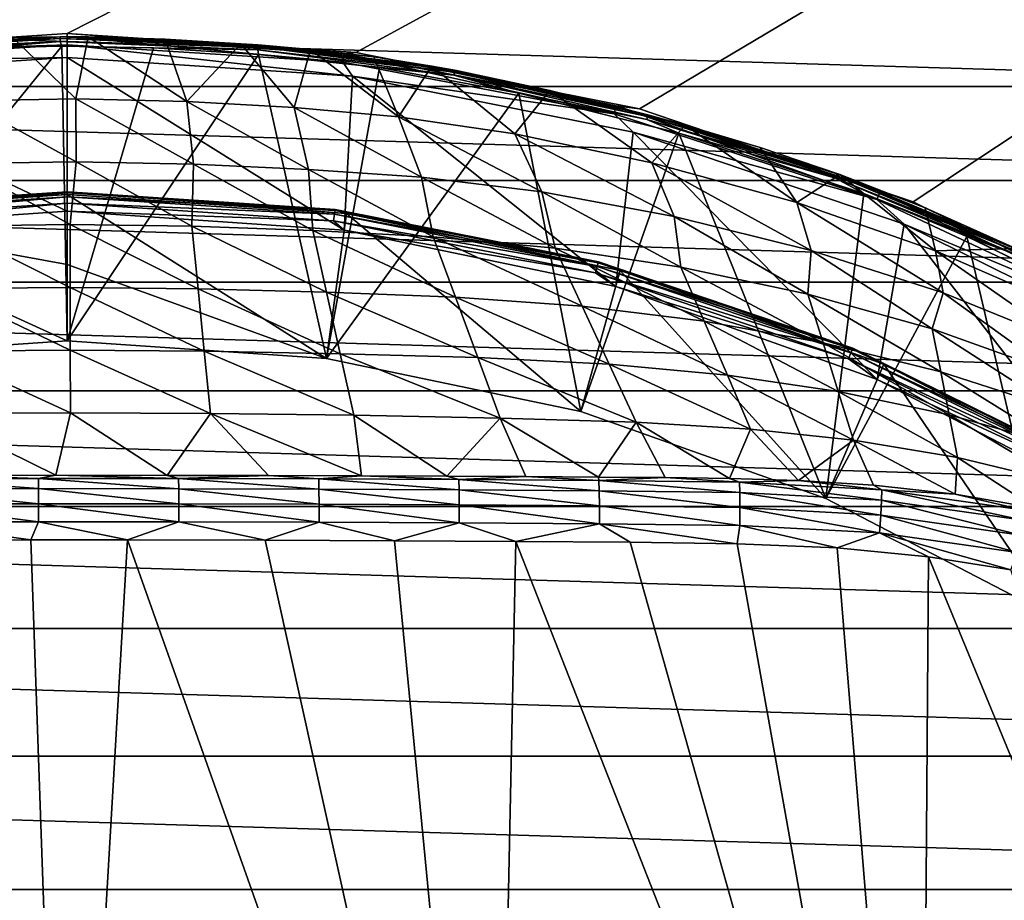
# Model space of a CAD drawing. Header units: metres. Extents: x -50 to 50, y -86 to 50.
# Tile 247 of 256: x 0 to 10, y 14 to 23. Entities that reach past the tile are written whole.
import ezdxf

# ---------------------------------------------------------------- set-up
doc = ezdxf.new("R2010")
doc.units = ezdxf.units.M
doc.layers.add('solid_MONTA1__SW0001', color=7, linetype='CONTINUOUS')

msp = doc.modelspace()

# ---------------------------------------------------------------- linework, layer by layer
at = {"layer": 'solid_MONTA1__SW0001'}
for points in [[(1.151296, 36.151688, 102.5), (50, 48.000282, 102.5), (19.135229, 20.282431, 102.5)], [(-8.801449, 21.249317, 108.5), (49.207382, 47.907547, 108.5), (-49.207382, 47.907551, 108.5)], [(-8.801449, 21.249317, 108.5), (-5.953105, 22.216209, 108.5), (49.207382, 47.907547, 108.5)], [(-5.953105, 22.216209, 108.5), (-3.001976, 22.803211, 108.5), (49.207382, 47.907547, 108.5)], [(-3.001976, 22.803211, 108.5), (0, 23, 108.5), (49.207382, 47.907547, 108.5)], [(3.001976, 22.803211, 108.5), (49.207382, 47.907547, 108.5), (0, 23, 108.5)], [(3.001976, 22.803211, 108.5), (5.953105, 22.216209, 108.5), (49.207382, 47.907547, 108.5)], [(5.953105, 22.216209, 108.5), (8.801449, 21.249317, 108.5), (49.207382, 47.907547, 108.5)], [(8.801449, 21.249317, 108.5), (11.500178, 19.918446, 108.5), (49.207382, 47.907547, 108.5)], [(1.410386, 35.814053, 102.5), (1.151296, 36.151688, 102.5), (19.135229, 20.282431, 102.5)], [(1.572924, 35.421738, 102.5), (1.410386, 35.814053, 102.5), (19.135229, 20.282431, 102.5)], [(16.651365, 22.366646, 102.5), (1.628471, 35, 102.5), (1.572924, 35.421738, 102.5)], [(1.572924, 35.421738, 102.5), (19.135229, 20.282431, 102.5), (16.651365, 22.366646, 102.5)], [(1.572924, 34.578262, 102.5), (1.628471, 35, 102.5), (16.651365, 22.366646, 102.5)], [(1.410386, 34.185947, 102.5), (1.572924, 34.578262, 102.5), (16.651365, 22.366646, 102.5)], [(1.151296, 33.848312, 102.5), (1.410386, 34.185947, 102.5), (16.651365, 22.366646, 102.5)], [(0.814517, 33.58987, 102.5), (1.151296, 33.848312, 102.5), (16.651365, 22.366646, 102.5)], [(0.421375, 33.426994, 102.5), (0.814517, 33.58987, 102.5), (16.651365, 22.366646, 102.5)], [(0.421375, 33.426994, 102.5), (16.651365, 22.366646, 102.5), (0, 33.37151, 102.5)], [(0, 33.37151, 102.5), (16.651365, 22.366646, 102.5), (13.942542, 24.148226, 102.5)], [(-15.506985, 22.449154, 102.300003), (-14.122633, 23.344902, 102.300003), (15.506783, 22.449293, 102.300003)], [(-14.122633, 23.344902, 102.300003), (14.122458, 23.345009, 102.300003), (15.506783, 22.449293, 102.300003)], [(-3.002102, 22.803232, 169.300003), (0, 22.969847, 169.471008), (0, 23, 169.300003)], [(-3.001976, 22.803211, 108.5), (-3.002102, 22.803232, 169.300003), (0, 23, 169.300003)], [(-3.002102, 22.803232, 169.300003), (-2.878885, 22.788723, 169.471008), (0, 22.969847, 169.471008)], [(-3.001976, 22.803211, 108.5), (0, 23, 169.300003), (0, 23, 108.5)], [(-2.878885, 22.788723, 169.471008), (0, 22.88291, 169.621521), (0, 22.969847, 169.471008)], [(-0.073812, 22.967297, 172.477081), (-2.133358, 22.869936, 172.477081), (-0.566919, 22.958464, 172.525787)], [(-2.131873, 22.851913, 172.439346), (-2.133358, 22.869936, 172.477081), (-0.073812, 22.967297, 172.477081)], [(-0.073743, 22.949213, 172.439346), (-2.131873, 22.851913, 172.439346), (-0.073812, 22.967297, 172.477081)], [(-2.129277, 22.820393, 172.411926), (-2.131873, 22.851913, 172.439346), (-0.073743, 22.949213, 172.439346)], [(-0.073621, 22.917585, 172.411926), (-2.129277, 22.820393, 172.411926), (-0.073743, 22.949213, 172.439346)], [(-0.566919, 22.958464, 172.525787), (-1.069499, 22.300791, 174.939468), (0.089255, 22.321932, 174.939468)], [(-0.073812, 22.967297, 172.477081), (-0.566919, 22.958464, 172.525787), (0.216688, 22.965233, 172.525894)], [(0.216688, 22.965233, 172.525894), (-0.566919, 22.958464, 172.525787), (0.089255, 22.321932, 174.939468)], [(-0.073812, 22.967297, 172.477081), (0.216688, 22.965233, 172.525894), (1.019772, 22.941711, 172.525757)], [(-0.073812, 22.967297, 172.477081), (1.019772, 22.941711, 172.525757), (1.807405, 22.894426, 172.52536)], [(1.986445, 22.881729, 172.477081), (-0.073812, 22.967297, 172.477081), (1.807405, 22.894426, 172.52536)], [(-0.073743, 22.949213, 172.439346), (-0.073812, 22.967297, 172.477081), (1.986445, 22.881729, 172.477081)], [(-0.073621, 22.917585, 172.411926), (-0.073743, 22.949213, 172.439346), (1.985033, 22.863701, 172.439346)], [(1.985033, 22.863701, 172.439346), (-0.073743, 22.949213, 172.439346), (1.986445, 22.881729, 172.477081)], [(0, 23, 169.300003), (0, 22.969847, 169.471008), (2.878885, 22.788723, 169.471008)], [(3.002102, 22.803232, 169.300003), (0, 23, 169.300003), (2.878885, 22.788723, 169.471008)], [(0, 23, 108.5), (0, 23, 169.300003), (3.002102, 22.803232, 169.300003)], [(3.001976, 22.803211, 108.5), (0, 23, 108.5), (3.002102, 22.803232, 169.300003)], [(0, 22.969847, 169.471008), (0, 22.88291, 169.621521), (2.867989, 22.702471, 169.621521)], [(2.878885, 22.788723, 169.471008), (0, 22.969847, 169.471008), (2.867989, 22.702471, 169.621521)], [(0.216688, 22.965233, 172.525894), (0.089255, 22.321932, 174.939468), (1.245118, 22.293713, 174.939468)], [(1.019772, 22.941711, 172.525757), (0.216688, 22.965233, 172.525894), (1.245118, 22.293713, 174.939468)], [(-2.878885, 22.788723, 169.471008), (-2.867989, 22.702471, 169.621521), (0, 22.88291, 169.621521)], [(-2.867989, 22.702471, 169.621521), (0, 22.75, 169.733017), (0, 22.88291, 169.621521)], [(-0.055053, 22.869448, 172.399994), (0, 19.805643, 172.399994), (-2.696772, 19.621147, 172.399994)], [(-0.874595, 22.851254, 172.399994), (-0.055053, 22.869448, 172.399994), (-2.696772, 19.621147, 172.399994)], [(-0.073621, 22.917585, 172.411926), (-1.584947, 22.81292, 172.399994), (-2.129277, 22.820393, 172.411926)], [(-0.073621, 22.917585, 172.411926), (-0.874595, 22.851254, 172.399994), (-1.584947, 22.81292, 172.399994)], [(-0.073621, 22.917585, 172.411926), (-0.055053, 22.869448, 172.399994), (-0.874595, 22.851254, 172.399994)], [(1.982564, 22.83217, 172.411926), (-0.073621, 22.917585, 172.411926), (1.985033, 22.863701, 172.439346)], [(1.982564, 22.83217, 172.411926), (-0.055053, 22.869448, 172.399994), (-0.073621, 22.917585, 172.411926)], [(-0.055053, 22.869448, 172.399994), (0.89619, 22.850302, 172.399994), (0, 19.805643, 172.399994)], [(1.982564, 22.83217, 172.411926), (0.89619, 22.850302, 172.399994), (-0.055053, 22.869448, 172.399994)], [(2.969471, 22.55537, 169.733017), (0, 22.88291, 169.621521), (0, 22.75, 169.733017)], [(2.969471, 22.55537, 169.733017), (2.867989, 22.702471, 169.621521), (0, 22.88291, 169.621521)], [(0.89619, 22.850302, 172.399994), (1.98972, 22.783384, 172.399994), (0, 19.805643, 172.399994)], [(1.982564, 22.83217, 172.411926), (1.98972, 22.783384, 172.399994), (0.89619, 22.850302, 172.399994)], [(1.807405, 22.894426, 172.52536), (1.019772, 22.941711, 172.525757), (1.245118, 22.293713, 174.939468)], [(1.807405, 22.894426, 172.52536), (1.245118, 22.293713, 174.939468), (2.359737, 22.230791, 174.939468)], [(2.531824, 22.833553, 172.524551), (1.807405, 22.894426, 172.52536), (2.359737, 22.230791, 174.939468)], [(1.986445, 22.881729, 172.477081), (1.807405, 22.894426, 172.52536), (2.531824, 22.833553, 172.524551)], [(1.982564, 22.83217, 172.411926), (1.985033, 22.863701, 172.439346), (4.029307, 22.600069, 172.439346)], [(1.985033, 22.863701, 172.439346), (1.986445, 22.881729, 172.477081), (4.03267, 22.617838, 172.477081)], [(4.029307, 22.600069, 172.439346), (1.985033, 22.863701, 172.439346), (4.03267, 22.617838, 172.477081)], [(1.986445, 22.881729, 172.477081), (2.531824, 22.833553, 172.524551), (3.18942, 22.75651, 172.523514)], [(1.986445, 22.881729, 172.477081), (3.18942, 22.75651, 172.523514), (3.792809, 22.661581, 172.522354)], [(4.03267, 22.617838, 172.477081), (1.986445, 22.881729, 172.477081), (3.792809, 22.661581, 172.522354)], [(-2.969471, 22.55537, 169.733017), (-2.969061, 22.555387, 169.800003), (0, 22.75, 169.800003)], [(-2.969471, 22.55537, 169.733017), (0, 22.75, 169.800003), (0, 22.75, 169.733017)], [(-2.969471, 22.55537, 169.733017), (0, 22.75, 169.733017), (-2.867989, 22.702471, 169.621521)], [(0, 21.154348, 169.800003), (0, 22.75, 169.800003), (-2.969061, 22.555387, 169.800003)], [(1.98972, 22.783384, 172.399994), (2.696772, 19.621147, 172.399994), (0, 19.805643, 172.399994)], [(2.88034, 20.957296, 169.800003), (2.969061, 22.555387, 169.800003), (0, 22.75, 169.800003)], [(0, 22.75, 169.733017), (0, 22.75, 169.800003), (2.969061, 22.555387, 169.800003)], [(2.88034, 20.957296, 169.800003), (0, 22.75, 169.800003), (0, 21.154348, 169.800003)], [(2.969471, 22.55537, 169.733017), (0, 22.75, 169.733017), (2.969061, 22.555387, 169.800003)], [(4.023425, 22.568993, 172.411926), (1.982564, 22.83217, 172.411926), (4.029307, 22.600069, 172.439346)], [(4.023425, 22.568993, 172.411926), (1.98972, 22.783384, 172.399994), (1.982564, 22.83217, 172.411926)], [(1.98972, 22.783384, 172.399994), (3.249495, 22.648779, 172.399994), (2.696772, 19.621147, 172.399994)], [(4.023425, 22.568993, 172.411926), (3.249495, 22.648779, 172.399994), (1.98972, 22.783384, 172.399994)], [(2.531824, 22.833553, 172.524551), (2.359737, 22.230791, 174.939468), (3.445032, 22.134857, 174.939468)], [(3.18942, 22.75651, 172.523514), (2.531824, 22.833553, 172.524551), (3.445032, 22.134857, 174.939468)], [(2.878885, 22.788723, 169.471008), (2.867989, 22.702471, 169.621521), (5.690748, 22.164001, 169.621521)], [(3.002102, 22.803232, 169.300003), (2.878885, 22.788723, 169.471008), (5.712368, 22.248207, 169.471008)], [(5.712368, 22.248207, 169.471008), (2.878885, 22.788723, 169.471008), (5.690748, 22.164001, 169.621521)], [(3.001976, 22.803211, 108.5), (3.002102, 22.803232, 169.300003), (5.952838, 22.216293, 169.300003)], [(3.001976, 22.803211, 108.5), (5.952838, 22.216293, 169.300003), (5.953105, 22.216209, 108.5)], [(5.952838, 22.216293, 169.300003), (3.002102, 22.803232, 169.300003), (5.712368, 22.248207, 169.471008)], [(3.792809, 22.661581, 172.522354), (3.18942, 22.75651, 172.523514), (3.445032, 22.134857, 174.939468)], [(3.249495, 22.648779, 172.399994), (4.698976, 22.38155, 172.399994), (2.696772, 19.621147, 172.399994)], [(2.969471, 22.55537, 169.733017), (5.690748, 22.164001, 169.621521), (2.867989, 22.702471, 169.621521)], [(4.023425, 22.568993, 172.411926), (4.698976, 22.38155, 172.399994), (3.249495, 22.648779, 172.399994)], [(3.792809, 22.661581, 172.522354), (3.445032, 22.134857, 174.939468), (4.655711, 21.955914, 174.939468)], [(5.01996, 22.409533, 172.52034), (3.792809, 22.661581, 172.522354), (4.655711, 21.955914, 174.939468)], [(4.03267, 22.617838, 172.477081), (3.792809, 22.661581, 172.522354), (5.01996, 22.409533, 172.52034)], [(-2.88034, 20.957296, 169.800003), (0, 21.154348, 169.800003), (-2.969061, 22.555387, 169.800003)], [(2.88034, 20.957296, 169.800003), (5.707678, 20.36978, 169.800003), (2.969061, 22.555387, 169.800003)], [(5.707678, 20.36978, 169.800003), (5.888117, 21.974751, 169.800003), (2.969061, 22.555387, 169.800003)], [(2.969471, 22.55537, 169.733017), (2.969061, 22.555387, 169.800003), (5.888117, 21.974751, 169.800003)], [(2.969471, 22.55537, 169.733017), (5.888117, 21.974751, 169.800003), (5.888133, 21.974813, 169.733017)], [(2.969471, 22.55537, 169.733017), (5.888133, 21.974813, 169.733017), (5.690748, 22.164001, 169.621521)], [(4.023425, 22.568993, 172.411926), (4.029307, 22.600069, 172.439346), (6.036846, 22.136717, 172.439346)], [(6.028649, 22.106169, 172.411926), (4.023425, 22.568993, 172.411926), (6.036846, 22.136717, 172.439346)], [(6.028649, 22.106169, 172.411926), (4.698976, 22.38155, 172.399994), (4.023425, 22.568993, 172.411926)], [(4.029307, 22.600069, 172.439346), (4.03267, 22.617838, 172.477081), (6.041532, 22.154182, 172.477081)], [(6.036846, 22.136717, 172.439346), (4.029307, 22.600069, 172.439346), (6.041532, 22.154182, 172.477081)], [(6.041532, 22.154182, 172.477081), (4.03267, 22.617838, 172.477081), (5.01996, 22.409533, 172.52034)], [(-16.834574, 21.471603, 102.300003), (-15.506985, 22.449154, 102.300003), (16.834351, 21.471779, 102.300003)], [(-15.506985, 22.449154, 102.300003), (15.506783, 22.449293, 102.300003), (16.834351, 21.471779, 102.300003)], [(4.698976, 22.38155, 172.399994), (5.343726, 19.071123, 172.399994), (2.696772, 19.621147, 172.399994)], [(5.01996, 22.409533, 172.52034), (4.655711, 21.955914, 174.939468), (6.082794, 21.655005, 174.939468)], [(4.698976, 22.38155, 172.399994), (6.362499, 21.96438, 172.399994), (5.343726, 19.071123, 172.399994)], [(6.028649, 22.106169, 172.411926), (6.362499, 21.96438, 172.399994), (4.698976, 22.38155, 172.399994)], [(6.42889, 22.048094, 172.518539), (5.01996, 22.409533, 172.52034), (6.082794, 21.655005, 174.939468)], [(6.041532, 22.154182, 172.477081), (5.01996, 22.409533, 172.52034), (6.42889, 22.048094, 172.518539)], [(-1.069499, 22.300791, 174.939468), (-1.128395, 21.648376, 177.39505), (0.093985, 21.666397, 177.39505)], [(0.089255, 22.321932, 174.939468), (-1.069499, 22.300791, 174.939468), (0.093985, 21.666397, 177.39505)], [(0.089255, 22.321932, 174.939468), (0.093985, 21.666397, 177.39505), (1.314602, 21.642326, 177.39505)], [(1.245118, 22.293713, 174.939468), (0.089255, 22.321932, 174.939468), (1.314602, 21.642326, 177.39505)], [(1.245118, 22.293713, 174.939468), (1.314602, 21.642326, 177.39505), (2.509883, 21.588249, 177.39505)], [(2.359737, 22.230791, 174.939468), (1.245118, 22.293713, 174.939468), (2.509883, 21.588249, 177.39505)], [(2.359737, 22.230791, 174.939468), (2.509883, 21.588249, 177.39505), (3.686533, 21.505556, 177.39505)], [(3.445032, 22.134857, 174.939468), (2.359737, 22.230791, 174.939468), (3.686533, 21.505556, 177.39505)], [(5.712368, 22.248207, 169.471008), (5.690748, 22.164001, 169.621521), (8.423761, 21.275991, 169.621521)], [(8.455765, 21.356823, 169.471008), (5.712368, 22.248207, 169.471008), (8.423761, 21.275991, 169.621521)], [(5.952838, 22.216293, 169.300003), (5.712368, 22.248207, 169.471008), (8.455765, 21.356823, 169.471008)], [(3.445032, 22.134857, 174.939468), (3.686533, 21.505556, 177.39505), (4.93728, 21.353039, 177.39505)], [(4.655711, 21.955914, 174.939468), (3.445032, 22.134857, 174.939468), (4.93728, 21.353039, 177.39505)], [(5.888133, 21.974813, 169.733017), (8.423761, 21.275991, 169.621521), (5.690748, 22.164001, 169.621521)], [(8.801719, 21.249229, 169.300003), (5.952838, 22.216293, 169.300003), (8.455765, 21.356823, 169.471008)], [(5.953105, 22.216209, 108.5), (5.952838, 22.216293, 169.300003), (8.801719, 21.249229, 169.300003)], [(5.953105, 22.216209, 108.5), (8.801719, 21.249229, 169.300003), (8.801449, 21.249317, 108.5)], [(6.028649, 22.106169, 172.411926), (6.036846, 22.136717, 172.439346), (8.004556, 21.524954, 172.439346)], [(6.036846, 22.136717, 172.439346), (6.041532, 22.154182, 172.477081), (8.010707, 21.54196, 172.477081)], [(8.004556, 21.524954, 172.439346), (6.036846, 22.136717, 172.439346), (8.010707, 21.54196, 172.477081)], [(6.041532, 22.154182, 172.477081), (6.42889, 22.048094, 172.518539), (7.208496, 21.814642, 172.517548)], [(8.010707, 21.54196, 172.477081), (6.041532, 22.154182, 172.477081), (7.208496, 21.814642, 172.517548)], [(7.993797, 21.495213, 172.411926), (6.028649, 22.106169, 172.411926), (8.004556, 21.524954, 172.439346)], [(7.993797, 21.495213, 172.411926), (6.362499, 21.96438, 172.399994), (6.028649, 22.106169, 172.411926)], [(6.42889, 22.048094, 172.518539), (6.082794, 21.655005, 174.939468), (7.590847, 21.244532, 174.939468)], [(7.208496, 21.814642, 172.517548), (6.42889, 22.048094, 172.518539), (7.590847, 21.244532, 174.939468)], [(4.655711, 21.955914, 174.939468), (4.93728, 21.353039, 177.39505), (6.315858, 21.097338, 177.39505)], [(6.082794, 21.655005, 174.939468), (4.655711, 21.955914, 174.939468), (6.315858, 21.097338, 177.39505)], [(6.362499, 21.96438, 172.399994), (7.890362, 18.166029, 172.399994), (5.343726, 19.071123, 172.399994)], [(5.707678, 20.36978, 169.800003), (8.427622, 19.403118, 169.800003), (5.888117, 21.974751, 169.800003)], [(5.888133, 21.974813, 169.733017), (5.888117, 21.974751, 169.800003), (8.706412, 21.01807, 169.800003)], [(8.427622, 19.403118, 169.800003), (8.706412, 21.01807, 169.800003), (5.888117, 21.974751, 169.800003)], [(5.888133, 21.974813, 169.733017), (8.706412, 21.01807, 169.800003), (8.706048, 21.018259, 169.733017)], [(5.888133, 21.974813, 169.733017), (8.706048, 21.018259, 169.733017), (8.423761, 21.275991, 169.621521)], [(6.362499, 21.96438, 172.399994), (8.286725, 21.335541, 172.399994), (7.890362, 18.166029, 172.399994)], [(7.993797, 21.495213, 172.411926), (8.286725, 21.335541, 172.399994), (6.362499, 21.96438, 172.399994)], [(8.038082, 21.533157, 172.516403), (7.208496, 21.814642, 172.517548), (7.590847, 21.244532, 174.939468)], [(8.010707, 21.54196, 172.477081), (7.208496, 21.814642, 172.517548), (8.038082, 21.533157, 172.516403)], [(-1.128395, 21.648376, 177.39505), (-1.238939, 20.997639, 179.839539), (0.029264, 21.013922, 179.839539)], [(0.093985, 21.666397, 177.39505), (-1.128395, 21.648376, 177.39505), (0.029264, 21.013922, 179.839539)], [(0.093985, 21.666397, 177.39505), (0.029264, 21.013922, 179.839539), (1.297307, 20.996162, 179.839539)], [(1.314602, 21.642326, 177.39505), (0.093985, 21.666397, 177.39505), (1.297307, 20.996162, 179.839539)], [(1.314602, 21.642326, 177.39505), (1.297307, 20.996162, 179.839539), (2.556675, 20.952911, 179.839539)], [(2.509883, 21.588249, 177.39505), (1.314602, 21.642326, 177.39505), (2.556675, 20.952911, 179.839539)], [(6.082794, 21.655005, 174.939468), (6.315858, 21.097338, 177.39505), (7.737999, 20.744255, 177.39505)], [(7.590847, 21.244532, 174.939468), (6.082794, 21.655005, 174.939468), (7.737999, 20.744255, 177.39505)], [(2.509883, 21.588249, 177.39505), (2.556675, 20.952911, 179.839539), (3.806842, 20.887482, 179.839539)], [(3.686533, 21.505556, 177.39505), (2.509883, 21.588249, 177.39505), (3.806842, 20.887482, 179.839539)], [(8.038082, 21.533157, 172.516403), (7.590847, 21.244532, 174.939468), (9.032763, 20.741879, 174.939468)], [(7.993797, 21.495213, 172.411926), (8.004556, 21.524954, 172.439346), (9.904352, 20.725506, 172.439346)], [(8.004556, 21.524954, 172.439346), (8.010707, 21.54196, 172.477081), (9.912197, 20.741798, 172.477081)], [(9.904352, 20.725506, 172.439346), (8.004556, 21.524954, 172.439346), (9.912197, 20.741798, 172.477081)], [(8.010707, 21.54196, 172.477081), (8.038082, 21.533157, 172.516403), (8.925754, 21.18681, 172.515091)], [(8.010707, 21.54196, 172.477081), (8.925754, 21.18681, 172.515091), (9.869634, 20.763868, 172.513657)], [(9.912197, 20.741798, 172.477081), (8.010707, 21.54196, 172.477081), (9.869634, 20.763868, 172.513657)], [(8.925754, 21.18681, 172.515091), (8.038082, 21.533157, 172.516403), (9.032763, 20.741879, 174.939468)], [(-18.101463, 20.414944, 102.300003), (-16.834574, 21.471603, 102.300003), (18.101221, 20.415159, 102.300003)], [(-16.834574, 21.471603, 102.300003), (16.834351, 21.471779, 102.300003), (18.101221, 20.415159, 102.300003)], [(3.686533, 21.505556, 177.39505), (3.806842, 20.887482, 179.839539), (5.076141, 20.770376, 179.839539)], [(4.93728, 21.353039, 177.39505), (3.686533, 21.505556, 177.39505), (5.076141, 20.770376, 179.839539)], [(9.890633, 20.697008, 172.411926), (7.993797, 21.495213, 172.411926), (9.904352, 20.725506, 172.439346)], [(9.890633, 20.697008, 172.411926), (8.286725, 21.335541, 172.399994), (7.993797, 21.495213, 172.411926)], [(-2.904031, 21.128395, 170.100891), (0, 20.598442, 171.271683), (0, 21.327036, 170.100891)], [(-2.787147, 21.170485, 170.021729), (-2.904031, 21.128395, 170.100891), (0, 21.327036, 170.100891)], [(-2.787147, 21.170485, 170.021729), (0, 21.327036, 170.100891), (0, 21.353165, 170.021729)], [(-2.787147, 21.170485, 170.021729), (0, 21.353165, 170.021729), (-2.786045, 21.162115, 169.938705)], [(-2.786045, 21.162115, 169.938705), (0, 21.353165, 170.021729), (0, 21.344723, 169.938705)], [(-2.786045, 21.162115, 169.938705), (0, 21.344723, 169.938705), (-2.780618, 21.120888, 169.866348)], [(-2.780618, 21.120888, 169.866348), (0, 21.344723, 169.938705), (0, 21.303139, 169.866348)], [(0, 21.353165, 170.021729), (0, 21.327036, 170.100891), (2.904031, 21.128395, 170.100891)], [(0, 21.353165, 170.021729), (2.904031, 21.128395, 170.100891), (2.787147, 21.170485, 170.021729)], [(0, 21.353165, 170.021729), (2.787147, 21.170485, 170.021729), (0, 21.344723, 169.938705)], [(0, 21.344723, 169.938705), (2.786045, 21.162115, 169.938705), (0, 21.303139, 169.866348)], [(2.787147, 21.170485, 170.021729), (2.786045, 21.162115, 169.938705), (0, 21.344723, 169.938705)], [(2.696772, 19.621147, 172.399994), (0, 21.327036, 170.100891), (0, 20.598442, 171.271683)], [(2.696772, 19.621147, 172.399994), (2.904031, 21.128395, 170.100891), (0, 21.327036, 170.100891)], [(4.93728, 21.353039, 177.39505), (5.076141, 20.770376, 179.839539), (6.385227, 20.572378, 179.839539)], [(6.315858, 21.097338, 177.39505), (4.93728, 21.353039, 177.39505), (6.385227, 20.572378, 179.839539)], [(8.286725, 21.335541, 172.399994), (9.358063, 20.890541, 172.399994), (7.890362, 18.166029, 172.399994)], [(9.890633, 20.697008, 172.411926), (9.358063, 20.890541, 172.399994), (8.286725, 21.335541, 172.399994)], [(8.455765, 21.356823, 169.471008), (8.423761, 21.275991, 169.621521), (11.023926, 20.052446, 169.621521)], [(11.065808, 20.12863, 169.471008), (8.455765, 21.356823, 169.471008), (11.023926, 20.052446, 169.621521)], [(8.801719, 21.249229, 169.300003), (8.455765, 21.356823, 169.471008), (11.065808, 20.12863, 169.471008)], [(0, 21.235653, 169.817276), (0, 21.154348, 169.800003), (-2.88034, 20.957296, 169.800003)], [(-2.771809, 21.053978, 169.817276), (0, 21.235653, 169.817276), (-2.88034, 20.957296, 169.800003)], [(-2.780618, 21.120888, 169.866348), (0, 21.303139, 169.866348), (-2.771809, 21.053978, 169.817276)], [(-2.771809, 21.053978, 169.817276), (0, 21.303139, 169.866348), (0, 21.235653, 169.817276)], [(0, 21.303139, 169.866348), (2.780618, 21.120888, 169.866348), (0, 21.235653, 169.817276)], [(2.786045, 21.162115, 169.938705), (2.780618, 21.120888, 169.866348), (0, 21.303139, 169.866348)], [(0, 21.235653, 169.817276), (2.771809, 21.053978, 169.817276), (0, 21.154348, 169.800003)], [(2.780618, 21.120888, 169.866348), (2.771809, 21.053978, 169.817276), (0, 21.235653, 169.817276)], [(7.590847, 21.244532, 174.939468), (7.737999, 20.744255, 177.39505), (9.112076, 20.303406, 177.39505)], [(9.032763, 20.741879, 174.939468), (7.590847, 21.244532, 174.939468), (9.112076, 20.303406, 177.39505)], [(8.706048, 21.018259, 169.733017), (11.023926, 20.052446, 169.621521), (8.423761, 21.275991, 169.621521)], [(8.801449, 21.249317, 108.5), (8.801719, 21.249229, 169.300003), (11.5, 19.918585, 169.300003)], [(8.801449, 21.249317, 108.5), (11.5, 19.918585, 169.300003), (11.500178, 19.918446, 108.5)], [(11.5, 19.918585, 169.300003), (8.801719, 21.249229, 169.300003), (11.065808, 20.12863, 169.471008)], [(-2.904031, 21.128395, 170.100891), (0, 19.805643, 172.399994), (0, 20.598442, 171.271683)], [(-2.696772, 19.621147, 172.399994), (0, 19.805643, 172.399994), (-2.904031, 21.128395, 170.100891)], [(2.771809, 21.053978, 169.817276), (2.88034, 20.957296, 169.800003), (0, 21.154348, 169.800003)], [(2.696772, 19.621147, 172.399994), (5.343726, 19.071123, 172.399994), (2.904031, 21.128395, 170.100891)], [(2.780618, 21.120888, 169.866348), (5.513658, 20.577253, 169.866348), (2.771809, 21.053978, 169.817276)], [(2.786045, 21.162115, 169.938705), (5.524421, 20.617418, 169.938705), (2.780618, 21.120888, 169.866348)], [(5.524421, 20.617418, 169.938705), (5.513658, 20.577253, 169.866348), (2.780618, 21.120888, 169.866348)], [(2.787147, 21.170485, 170.021729), (5.526606, 20.625572, 170.021729), (2.786045, 21.162115, 169.938705)], [(5.526606, 20.625572, 170.021729), (5.524421, 20.617418, 169.938705), (2.786045, 21.162115, 169.938705)], [(2.787147, 21.170485, 170.021729), (2.904031, 21.128395, 170.100891), (5.526606, 20.625572, 170.021729)], [(5.343726, 19.071123, 172.399994), (5.753965, 20.536171, 170.100891), (2.904031, 21.128395, 170.100891)], [(5.526606, 20.625572, 170.021729), (2.904031, 21.128395, 170.100891), (5.753965, 20.536171, 170.100891)], [(9.869634, 20.763868, 172.513657), (8.925754, 21.18681, 172.515091), (9.032763, 20.741879, 174.939468)], [(0.029264, 21.013922, 179.839539), (-1.238939, 20.997639, 179.839539), (0.030662, 20.36132, 182.284042)], [(0.029264, 21.013922, 179.839539), (0.030662, 20.36132, 182.284042), (1.361801, 20.347248, 182.284042)], [(1.297307, 20.996162, 179.839539), (0.029264, 21.013922, 179.839539), (1.361801, 20.347248, 182.284042)], [(2.771809, 21.053978, 169.817276), (5.496192, 20.512066, 169.817276), (2.88034, 20.957296, 169.800003)], [(5.513658, 20.577253, 169.866348), (5.496192, 20.512066, 169.817276), (2.771809, 21.053978, 169.817276)], [(6.315858, 21.097338, 177.39505), (6.385227, 20.572378, 179.839539), (7.705328, 20.291, 179.839539)], [(7.737999, 20.744255, 177.39505), (6.315858, 21.097338, 177.39505), (7.705328, 20.291, 179.839539)], [(8.427622, 19.403118, 169.800003), (10.991528, 18.074591, 169.800003), (8.706412, 21.01807, 169.800003)], [(8.706048, 21.018259, 169.733017), (8.706412, 21.01807, 169.800003), (11.374999, 19.702078, 169.800003)], [(8.706048, 21.018259, 169.733017), (11.374999, 19.702078, 169.800003), (11.375, 19.702078, 169.733017)], [(8.706048, 21.018259, 169.733017), (11.375, 19.702078, 169.733017), (11.023926, 20.052446, 169.621521)], [(10.991528, 18.074591, 169.800003), (11.374999, 19.702078, 169.800003), (8.706412, 21.01807, 169.800003)], [(-1.238939, 20.997639, 179.839539), (-1.300318, 20.348423, 182.284042), (0.030662, 20.36132, 182.284042)], [(1.297307, 20.996162, 179.839539), (1.361801, 20.347248, 182.284042), (2.69873, 20.312458, 182.284042)], [(2.556675, 20.952911, 179.839539), (1.297307, 20.996162, 179.839539), (2.69873, 20.312458, 182.284042)], [(2.556675, 20.952911, 179.839539), (2.69873, 20.312458, 182.284042), (4.039741, 20.259373, 182.284042)], [(3.806842, 20.887482, 179.839539), (2.556675, 20.952911, 179.839539), (4.039741, 20.259373, 182.284042)], [(5.496192, 20.512066, 169.817276), (5.707678, 20.36978, 169.800003), (2.88034, 20.957296, 169.800003)], [(3.806842, 20.887482, 179.839539), (4.039741, 20.259373, 182.284042), (5.356713, 20.166443, 182.284042)], [(5.076141, 20.770376, 179.839539), (3.806842, 20.887482, 179.839539), (5.356713, 20.166443, 182.284042)], [(9.358063, 20.890541, 172.399994), (10.290907, 16.922169, 172.399994), (7.890362, 18.166029, 172.399994)], [(9.358063, 20.890541, 172.399994), (10.505131, 20.335211, 172.399994), (10.290907, 16.922169, 172.399994)], [(9.890633, 20.697008, 172.411926), (10.505131, 20.335211, 172.399994), (9.358063, 20.890541, 172.399994)], [(5.076141, 20.770376, 179.839539), (5.356713, 20.166443, 182.284042), (6.626387, 20.010946, 182.284042)], [(6.385227, 20.572378, 179.839539), (5.076141, 20.770376, 179.839539), (6.626387, 20.010946, 182.284042)], [(7.737999, 20.744255, 177.39505), (7.705328, 20.291, 179.839539), (8.999671, 19.928658, 179.839539)], [(9.112076, 20.303406, 177.39505), (7.737999, 20.744255, 177.39505), (8.999671, 19.928658, 179.839539)], [(9.869634, 20.763868, 172.513657), (9.032763, 20.741879, 174.939468), (10.396892, 20.146954, 174.939468)], [(9.032763, 20.741879, 174.939468), (9.112076, 20.303406, 177.39505), (10.427661, 19.771172, 177.39505)], [(10.396892, 20.146954, 174.939468), (9.032763, 20.741879, 174.939468), (10.427661, 19.771172, 177.39505)], [(2.696772, 19.621147, 172.399994), (0, 20.598442, 171.271683), (0, 19.805643, 172.399994)], [(5.524421, 20.617418, 169.938705), (8.168272, 19.719954, 169.938705), (5.513658, 20.577253, 169.866348)], [(5.526606, 20.625572, 170.021729), (8.171502, 19.727751, 170.021729), (5.524421, 20.617418, 169.938705)], [(8.171502, 19.727751, 170.021729), (8.168272, 19.719954, 169.938705), (5.524421, 20.617418, 169.938705)], [(5.526606, 20.625572, 170.021729), (5.753965, 20.536171, 170.100891), (8.171502, 19.727751, 170.021729)], [(5.343726, 19.071123, 172.399994), (7.890362, 18.166029, 172.399994), (5.753965, 20.536171, 170.100891)], [(5.513658, 20.577253, 169.866348), (8.152358, 19.681534, 169.866348), (5.496192, 20.512066, 169.817276)], [(5.496192, 20.512066, 169.817276), (8.126533, 19.619184, 169.817276), (5.707678, 20.36978, 169.800003)], [(8.152358, 19.681534, 169.866348), (8.126533, 19.619184, 169.817276), (5.496192, 20.512066, 169.817276)], [(8.168272, 19.719954, 169.938705), (8.152358, 19.681534, 169.866348), (5.513658, 20.577253, 169.866348)], [(7.890362, 18.166029, 172.399994), (8.496715, 19.561399, 170.100891), (5.753965, 20.536171, 170.100891)], [(8.171502, 19.727751, 170.021729), (5.753965, 20.536171, 170.100891), (8.496715, 19.561399, 170.100891)], [(6.385227, 20.572378, 179.839539), (6.626387, 20.010946, 182.284042), (7.863186, 19.78487, 182.284042)], [(7.705328, 20.291, 179.839539), (6.385227, 20.572378, 179.839539), (7.863186, 19.78487, 182.284042)], [(-19.301382, 19.284395, 102.300003), (-18.101463, 20.414944, 102.300003), (19.301128, 19.284651, 102.300003)], [(-18.101463, 20.414944, 102.300003), (18.101221, 20.415159, 102.300003), (19.301128, 19.284651, 102.300003)], [(-1.300318, 20.348423, 182.284042), (-1.361698, 19.699209, 184.728546), (0.032058, 19.708717, 184.728546)], [(0.030662, 20.36132, 182.284042), (-1.300318, 20.348423, 182.284042), (0.032058, 19.708717, 184.728546)], [(0.030662, 20.36132, 182.284042), (0.032058, 19.708717, 184.728546), (1.426292, 19.698334, 184.728546)], [(1.361801, 20.347248, 182.284042), (0.030662, 20.36132, 182.284042), (1.426292, 19.698334, 184.728546)], [(1.361801, 20.347248, 182.284042), (1.426292, 19.698334, 184.728546), (2.84078, 19.672005, 184.728546)], [(2.69873, 20.312458, 182.284042), (1.361801, 20.347248, 182.284042), (2.84078, 19.672005, 184.728546)], [(2.69873, 20.312458, 182.284042), (2.84078, 19.672005, 184.728546), (4.272635, 19.631264, 184.728546)], [(4.039741, 20.259373, 182.284042), (2.69873, 20.312458, 182.284042), (4.272635, 19.631264, 184.728546)], [(8.126533, 19.619184, 169.817276), (8.427622, 19.403118, 169.800003), (5.707678, 20.36978, 169.800003)], [(7.705328, 20.291, 179.839539), (7.863186, 19.78487, 182.284042), (9.087011, 19.482925, 182.284042)], [(8.999671, 19.928658, 179.839539), (7.705328, 20.291, 179.839539), (9.087011, 19.482925, 182.284042)], [(9.112076, 20.303406, 177.39505), (8.999671, 19.928658, 179.839539), (10.255825, 19.479696, 179.839539)], [(10.427661, 19.771172, 177.39505), (9.112076, 20.303406, 177.39505), (10.255825, 19.479696, 179.839539)], [(4.039741, 20.259373, 182.284042), (4.272635, 19.631264, 184.728546), (5.637279, 19.562511, 184.728546)], [(5.356713, 20.166443, 182.284042), (4.039741, 20.259373, 182.284042), (5.637279, 19.562511, 184.728546)], [(5.356713, 20.166443, 182.284042), (5.637279, 19.562511, 184.728546), (6.867541, 19.449514, 184.728546)], [(6.626387, 20.010946, 182.284042), (5.356713, 20.166443, 182.284042), (6.867541, 19.449514, 184.728546)], [(6.626387, 20.010946, 182.284042), (6.867541, 19.449514, 184.728546), (8.021036, 19.278742, 184.728546)], [(7.863186, 19.78487, 182.284042), (6.626387, 20.010946, 182.284042), (8.021036, 19.278742, 184.728546)], [(8.999671, 19.928658, 179.839539), (9.087011, 19.482925, 182.284042), (10.293726, 19.095528, 182.284042)], [(10.255825, 19.479696, 179.839539), (8.999671, 19.928658, 179.839539), (10.293726, 19.095528, 182.284042)], [(7.863186, 19.78487, 182.284042), (8.021036, 19.278742, 184.728546), (9.174345, 19.037195, 184.728546)], [(9.087011, 19.482925, 182.284042), (7.863186, 19.78487, 182.284042), (9.174345, 19.037195, 184.728546)], [(-1.361698, 19.699209, 184.728546), (-1.423071, 19.049994, 187.17305), (0.033464, 19.056116, 187.17305)], [(0.032058, 19.708717, 184.728546), (-1.361698, 19.699209, 184.728546), (0.033464, 19.056116, 187.17305)], [(0.032058, 19.708717, 184.728546), (0.033464, 19.056116, 187.17305), (1.490796, 19.049419, 187.17305)], [(1.426292, 19.698334, 184.728546), (0.032058, 19.708717, 184.728546), (1.490796, 19.049419, 187.17305)], [(1.426292, 19.698334, 184.728546), (1.490796, 19.049419, 187.17305), (2.982847, 19.031553, 187.17305)], [(2.84078, 19.672005, 184.728546), (1.426292, 19.698334, 184.728546), (2.982847, 19.031553, 187.17305)], [(2.84078, 19.672005, 184.728546), (2.982847, 19.031553, 187.17305), (4.505547, 19.003155, 187.17305)], [(4.272635, 19.631264, 184.728546), (2.84078, 19.672005, 184.728546), (4.505547, 19.003155, 187.17305)], [(8.152358, 19.681534, 169.866348), (10.651569, 18.44906, 169.866348), (8.126533, 19.619184, 169.817276)], [(8.168272, 19.719954, 169.938705), (10.672361, 18.485073, 169.938705), (8.152358, 19.681534, 169.866348)], [(10.672361, 18.485073, 169.938705), (10.651569, 18.44906, 169.866348), (8.152358, 19.681534, 169.866348)], [(8.171502, 19.727751, 170.021729), (10.676582, 18.492382, 170.021729), (8.168272, 19.719954, 169.938705)], [(10.676582, 18.492382, 170.021729), (10.672361, 18.485073, 169.938705), (8.168272, 19.719954, 169.938705)], [(8.171502, 19.727751, 170.021729), (8.496715, 19.561399, 170.100891), (10.676582, 18.492382, 170.021729)], [(4.272635, 19.631264, 184.728546), (4.505547, 19.003155, 187.17305), (5.917863, 18.95858, 187.17305)], [(5.637279, 19.562511, 184.728546), (4.272635, 19.631264, 184.728546), (5.917863, 18.95858, 187.17305)], [(8.126533, 19.619184, 169.817276), (10.617826, 18.390615, 169.817276), (8.427622, 19.403118, 169.800003)], [(10.651569, 18.44906, 169.866348), (10.617826, 18.390615, 169.817276), (8.126533, 19.619184, 169.817276)], [(5.637279, 19.562511, 184.728546), (5.917863, 18.95858, 187.17305), (7.108713, 18.888083, 187.17305)], [(6.867541, 19.449514, 184.728546), (5.637279, 19.562511, 184.728546), (7.108713, 18.888083, 187.17305)], [(7.890362, 18.166029, 172.399994), (10.290907, 16.922169, 172.399994), (8.496715, 19.561399, 170.100891)], [(10.290907, 16.922169, 172.399994), (11.081185, 18.222233, 170.100891), (8.496715, 19.561399, 170.100891)], [(10.676582, 18.492382, 170.021729), (8.496715, 19.561399, 170.100891), (11.081185, 18.222233, 170.100891)], [(9.087011, 19.482925, 182.284042), (9.174345, 19.037195, 184.728546), (10.331618, 18.711361, 184.728546)], [(10.293726, 19.095528, 182.284042), (9.087011, 19.482925, 182.284042), (10.331618, 18.711361, 184.728546)], [(6.867541, 19.449514, 184.728546), (7.108713, 18.888083, 187.17305), (8.178905, 18.772612, 187.17305)], [(8.021036, 19.278742, 184.728546), (6.867541, 19.449514, 184.728546), (8.178905, 18.772612, 187.17305)], [(10.617826, 18.390615, 169.817276), (10.991528, 18.074591, 169.800003), (8.427622, 19.403118, 169.800003)], [(-20.430897, 18.083454, 102.300003), (-19.301382, 19.284395, 102.300003), (20.430635, 18.08375, 102.300003)], [(-19.301382, 19.284395, 102.300003), (19.301128, 19.284651, 102.300003), (20.430635, 18.08375, 102.300003)], [(8.021036, 19.278742, 184.728546), (8.178905, 18.772612, 187.17305), (9.2617, 18.591461, 187.17305)], [(9.174345, 19.037195, 184.728546), (8.021036, 19.278742, 184.728546), (9.2617, 18.591461, 187.17305)], [(-0.119841, 18.407438, 189.602783), (0.033464, 19.056116, 187.17305), (-1.423071, 19.049994, 187.17305)], [(-0.119841, 18.407438, 189.602783), (1.039735, 18.4069, 189.599838), (0.033464, 19.056116, 187.17305)], [(1.039735, 18.4069, 189.599838), (1.490796, 19.049419, 187.17305), (0.033464, 19.056116, 187.17305)], [(-1.293328, 18.40659, 189.598206), (-0.119841, 18.407438, 189.602783), (-1.423071, 19.049994, 187.17305)], [(1.039735, 18.4069, 189.599838), (2.095087, 18.405043, 189.590881), (1.490796, 19.049419, 187.17305)], [(3.061921, 18.402035, 189.577667), (2.982847, 19.031553, 187.17305), (1.490796, 19.049419, 187.17305)], [(2.095087, 18.405043, 189.590881), (3.061921, 18.402035, 189.577667), (1.490796, 19.049419, 187.17305)], [(3.949988, 18.39817, 189.561493), (4.505547, 19.003155, 187.17305), (2.982847, 19.031553, 187.17305)], [(3.061921, 18.402035, 189.577667), (3.949988, 18.39817, 189.561493), (2.982847, 19.031553, 187.17305)], [(3.949988, 18.39817, 189.561493), (4.772128, 18.393759, 189.54277), (4.505547, 19.003155, 187.17305)], [(5.525674, 18.388943, 189.521759), (5.917863, 18.95858, 187.17305), (4.505547, 19.003155, 187.17305)], [(4.772128, 18.393759, 189.54277), (5.525674, 18.388943, 189.521759), (4.505547, 19.003155, 187.17305)], [(5.525674, 18.388943, 189.521759), (6.221999, 18.383427, 189.498367), (5.917863, 18.95858, 187.17305)], [(6.891419, 18.375122, 189.471527), (7.108713, 18.888083, 187.17305), (5.917863, 18.95858, 187.17305)], [(6.221999, 18.383427, 189.498367), (6.891419, 18.375122, 189.471527), (5.917863, 18.95858, 187.17305)], [(9.174345, 19.037195, 184.728546), (9.2617, 18.591461, 187.17305), (10.369534, 18.32719, 187.17305)], [(10.331618, 18.711361, 184.728546), (9.174345, 19.037195, 184.728546), (10.369534, 18.32719, 187.17305)], [(6.891419, 18.375122, 189.471527), (7.6078, 18.355019, 189.437897), (7.108713, 18.888083, 187.17305)], [(7.6078, 18.355019, 189.437897), (8.178905, 18.772612, 187.17305), (7.108713, 18.888083, 187.17305)], [(7.6078, 18.355019, 189.437897), (8.388107, 18.305889, 189.397186), (8.178905, 18.772612, 187.17305)], [(9.237126, 18.210239, 189.350082), (9.2617, 18.591461, 187.17305), (8.178905, 18.772612, 187.17305)], [(8.388107, 18.305889, 189.397186), (9.237126, 18.210239, 189.350082), (8.178905, 18.772612, 187.17305)], [(9.237126, 18.210239, 189.350082), (10.074343, 18.067219, 189.301804), (9.2617, 18.591461, 187.17305)], [(10.074343, 18.067219, 189.301804), (10.369534, 18.32719, 187.17305), (9.2617, 18.591461, 187.17305)], [(-0.298087, 18.268684, 189.870392), (-1.755217, 18.373682, 189.688202), (-1.756401, 18.266769, 189.863403)], [(-1.755217, 18.373682, 189.688202), (-0.297881, 18.375599, 189.695206), (-1.293328, 18.40659, 189.598206)], [(-0.298087, 18.268684, 189.870392), (-0.297881, 18.375599, 189.695206), (-1.755217, 18.373682, 189.688202)], [(-0.297881, 18.375599, 189.695206), (-0.119841, 18.407438, 189.602783), (-1.293328, 18.40659, 189.598206)], [(1.1602, 18.267899, 189.867462), (-0.297881, 18.375599, 189.695206), (-0.298087, 18.268684, 189.870392)], [(-0.297881, 18.375599, 189.695206), (1.159412, 18.374813, 189.692276), (-0.119841, 18.407438, 189.602783)], [(1.1602, 18.267899, 189.867462), (1.159412, 18.374813, 189.692276), (-0.297881, 18.375599, 189.695206)], [(1.159412, 18.374813, 189.692276), (1.039735, 18.4069, 189.599838), (-0.119841, 18.407438, 189.602783)], [(1.159412, 18.374813, 189.692276), (2.095087, 18.405043, 189.590881), (1.039735, 18.4069, 189.599838)], [(1.159412, 18.374813, 189.692276), (2.616759, 18.37112, 189.679428), (2.095087, 18.405043, 189.590881)], [(2.618512, 18.264206, 189.854614), (2.616759, 18.37112, 189.679428), (1.159412, 18.374813, 189.692276)], [(2.618512, 18.264206, 189.854614), (1.159412, 18.374813, 189.692276), (1.1602, 18.267899, 189.867462)], [(2.616759, 18.37112, 189.679428), (3.061921, 18.402035, 189.577667), (2.095087, 18.405043, 189.590881)], [(2.616759, 18.37112, 189.679428), (4.073924, 18.36441, 189.656677), (3.061921, 18.402035, 189.577667)], [(4.076657, 18.257496, 189.831863), (4.073924, 18.36441, 189.656677), (2.616759, 18.37112, 189.679428)], [(4.076657, 18.257496, 189.831863), (2.616759, 18.37112, 189.679428), (2.618512, 18.264206, 189.854614)], [(4.073924, 18.36441, 189.656677), (3.949988, 18.39817, 189.561493), (3.061921, 18.402035, 189.577667)], [(4.073924, 18.36441, 189.656677), (4.772128, 18.393759, 189.54277), (3.949988, 18.39817, 189.561493)], [(4.073924, 18.36441, 189.656677), (5.531185, 18.354584, 189.624008), (4.772128, 18.393759, 189.54277)], [(5.53482, 18.247671, 189.799164), (5.531185, 18.354584, 189.624008), (4.073924, 18.36441, 189.656677)], [(5.53482, 18.247671, 189.799164), (4.073924, 18.36441, 189.656677), (4.076657, 18.257496, 189.831863)], [(5.531185, 18.354584, 189.624008), (5.525674, 18.388943, 189.521759), (4.772128, 18.393759, 189.54277)], [(5.531185, 18.354584, 189.624008), (6.221999, 18.383427, 189.498367), (5.525674, 18.388943, 189.521759)], [(5.531185, 18.354584, 189.624008), (6.992898, 18.336103, 189.581314), (6.221999, 18.383427, 189.498367)], [(6.996187, 18.229214, 189.756485), (6.992898, 18.336103, 189.581314), (5.531185, 18.354584, 189.624008)], [(6.996187, 18.229214, 189.756485), (5.531185, 18.354584, 189.624008), (5.53482, 18.247671, 189.799164)], [(6.992898, 18.336103, 189.581314), (6.891419, 18.375122, 189.471527), (6.221999, 18.383427, 189.498367)], [(6.992898, 18.336103, 189.581314), (7.6078, 18.355019, 189.437897), (6.891419, 18.375122, 189.471527)], [(6.992898, 18.336103, 189.581314), (8.475551, 18.256601, 189.528122), (7.6078, 18.355019, 189.437897)], [(8.472321, 18.15016, 189.703568), (8.475551, 18.256601, 189.528122), (6.992898, 18.336103, 189.581314)], [(8.472321, 18.15016, 189.703568), (6.992898, 18.336103, 189.581314), (6.996187, 18.229214, 189.756485)], [(8.475551, 18.256601, 189.528122), (8.388107, 18.305889, 189.397186), (7.6078, 18.355019, 189.437897)], [(-1.756401, 18.266769, 189.863403), (-1.757173, 18.109764, 190.002594), (-0.298224, 18.111679, 190.009583)], [(-0.298087, 18.268684, 189.870392), (-1.756401, 18.266769, 189.863403), (-0.298224, 18.111679, 190.009583)], [(-0.298087, 18.268684, 189.870392), (-0.298224, 18.111679, 190.009583), (1.160719, 18.110893, 190.006653)], [(1.1602, 18.267899, 189.867462), (-0.298087, 18.268684, 189.870392), (1.160719, 18.110893, 190.006653)], [(1.1602, 18.267899, 189.867462), (1.160719, 18.110893, 190.006653), (2.619646, 18.107203, 189.993805)], [(2.618512, 18.264206, 189.854614), (1.1602, 18.267899, 189.867462), (2.619646, 18.107203, 189.993805)], [(2.618512, 18.264206, 189.854614), (2.619646, 18.107203, 189.993805), (4.078426, 18.100494, 189.971024)], [(4.076657, 18.257496, 189.831863), (2.618512, 18.264206, 189.854614), (4.078426, 18.100494, 189.971024)], [(4.076657, 18.257496, 189.831863), (4.078426, 18.100494, 189.971024), (5.537112, 18.090672, 189.938339)], [(5.53482, 18.247671, 189.799164), (4.076657, 18.257496, 189.831863), (5.537112, 18.090672, 189.938339)], [(5.53482, 18.247671, 189.799164), (5.537112, 18.090672, 189.938339), (6.997179, 18.07225, 189.895706)], [(6.996187, 18.229214, 189.756485), (5.53482, 18.247671, 189.799164), (6.997179, 18.07225, 189.895706)], [(8.475551, 18.256601, 189.528122), (9.237126, 18.210239, 189.350082), (8.388107, 18.305889, 189.397186)], [(9.943484, 17.940619, 189.641449), (8.475551, 18.256601, 189.528122), (8.472321, 18.15016, 189.703568)], [(8.475551, 18.256601, 189.528122), (9.95617, 18.045517, 189.4655), (9.237126, 18.210239, 189.350082)], [(9.943484, 17.940619, 189.641449), (9.95617, 18.045517, 189.4655), (8.475551, 18.256601, 189.528122)], [(6.996187, 18.229214, 189.756485), (6.997179, 18.07225, 189.895706), (8.462996, 17.993855, 189.843216)], [(8.472321, 18.15016, 189.703568), (6.996187, 18.229214, 189.756485), (8.462996, 17.993855, 189.843216)], [(8.472321, 18.15016, 189.703568), (8.462996, 17.993855, 189.843216), (9.919557, 17.786566, 189.781845)], [(9.943484, 17.940619, 189.641449), (8.472321, 18.15016, 189.703568), (9.919557, 17.786566, 189.781845)], [(9.95617, 18.045517, 189.4655), (10.074343, 18.067219, 189.301804), (9.237126, 18.210239, 189.350082)], [(-21.486507, 16.81555, 102.300003), (-20.430897, 18.083454, 102.300003), (21.486244, 16.815887, 102.300003)], [(-20.430897, 18.083454, 102.300003), (20.430635, 18.08375, 102.300003), (21.486244, 16.815887, 102.300003)], [(-1.757173, 18.109764, 190.002594), (-1.757434, 17.923033, 190.087723), (-0.298275, 17.924948, 190.094711)], [(-0.298224, 18.111679, 190.009583), (-1.757173, 18.109764, 190.002594), (-0.298275, 17.924948, 190.094711)], [(-0.298224, 18.111679, 190.009583), (-0.298275, 17.924948, 190.094711), (1.160902, 17.924164, 190.091782)], [(1.160719, 18.110893, 190.006653), (-0.298224, 18.111679, 190.009583), (1.160902, 17.924164, 190.091782)], [(1.160719, 18.110893, 190.006653), (1.160902, 17.924164, 190.091782), (2.620014, 17.920475, 190.078934)], [(2.619646, 18.107203, 189.993805), (1.160719, 18.110893, 190.006653), (2.620014, 17.920475, 190.078934)], [(2.619646, 18.107203, 189.993805), (2.620014, 17.920475, 190.078934), (4.079003, 17.913771, 190.056168)], [(4.078426, 18.100494, 189.971024), (2.619646, 18.107203, 189.993805), (4.079003, 17.913771, 190.056168)], [(4.078426, 18.100494, 189.971024), (4.079003, 17.913771, 190.056168), (5.537765, 17.903952, 190.023468)], [(5.537112, 18.090672, 189.938339), (4.078426, 18.100494, 189.971024), (5.537765, 17.903952, 190.023468)], [(5.537112, 18.090672, 189.938339), (5.537765, 17.903952, 190.023468), (6.995745, 17.885574, 189.980927)], [(6.997179, 18.07225, 189.895706), (5.537112, 18.090672, 189.938339), (6.995745, 17.885574, 189.980927)], [(6.997179, 18.07225, 189.895706), (6.995745, 17.885574, 189.980927), (8.448785, 17.807957, 189.92897)], [(8.462996, 17.993855, 189.843216), (6.997179, 18.07225, 189.895706), (8.448785, 17.807957, 189.92897)], [(8.462996, 17.993855, 189.843216), (8.448785, 17.807957, 189.92897), (9.887492, 17.603342, 189.86853)], [(9.919557, 17.786566, 189.781845), (8.462996, 17.993855, 189.843216), (9.887492, 17.603342, 189.86853)], [(-0.298275, 17.924948, 190.094711), (-1.757434, 17.923033, 190.087723), (-0.377462, 17.735126, 190.122025)], [(-1.757434, 17.923033, 190.087723), (-1.429274, 17.733795, 190.117599), (-0.377462, 17.735126, 190.122025)], [(-0.298275, 17.924948, 190.094711), (-0.377462, 17.735126, 190.122025), (0.628469, 17.734896, 190.121429)], [(1.160902, 17.924164, 190.091782), (-0.298275, 17.924948, 190.094711), (0.628469, 17.734896, 190.121429)], [(1.160902, 17.924164, 190.091782), (0.628469, 17.734896, 190.121429), (2.060389, 17.732346, 190.112473)], [(2.620014, 17.920475, 190.078934), (1.160902, 17.924164, 190.091782), (2.060389, 17.732346, 190.112473)], [(2.620014, 17.920475, 190.078934), (2.060389, 17.732346, 190.112473), (3.404505, 17.727417, 190.095352)], [(4.079003, 17.913771, 190.056168), (2.620014, 17.920475, 190.078934), (3.404505, 17.727417, 190.095352)], [(4.079003, 17.913771, 190.056168), (3.404505, 17.727417, 190.095352), (4.666784, 17.720449, 190.071625)], [(5.537765, 17.903952, 190.023468), (4.079003, 17.913771, 190.056168), (4.666784, 17.720449, 190.071625)], [(5.537765, 17.903952, 190.023468), (4.666784, 17.720449, 190.071625), (5.854931, 17.713125, 190.042496)], [(5.537765, 17.903952, 190.023468), (5.854931, 17.713125, 190.042496), (6.970134, 17.694563, 190.009216)], [(6.995745, 17.885574, 189.980927), (5.537765, 17.903952, 190.023468), (6.970134, 17.694563, 190.009216)], [(6.995745, 17.885574, 189.980927), (6.970134, 17.694563, 190.009216), (8.009923, 17.65303, 189.973114)], [(8.448785, 17.807957, 189.92897), (6.995745, 17.885574, 189.980927), (8.009923, 17.65303, 189.973114)], [(-4.4434, 6.988231, 190.141281), (0, 6.98851, 190.187347), (-3.675238, 17.725975, 190.090897)], [(0, 6.98851, 190.187347), (-2.526627, 17.73098, 190.107483), (-3.675238, 17.725975, 190.090897)], [(0, 6.98851, 190.187347), (-1.429274, 17.733795, 190.117599), (-2.526627, 17.73098, 190.107483)], [(0, 6.98851, 190.187347), (-0.377462, 17.735126, 190.122025), (-1.429274, 17.733795, 190.117599)], [(0, 6.98851, 190.187347), (0.628469, 17.734896, 190.121429), (-0.377462, 17.735126, 190.122025)], [(0, 6.98851, 190.187347), (4.4434, 6.988236, 190.141281), (0.628469, 17.734896, 190.121429)], [(4.4434, 6.988236, 190.141281), (2.060389, 17.732346, 190.112473), (0.628469, 17.734896, 190.121429)], [(4.4434, 6.988236, 190.141281), (3.404505, 17.727417, 190.095352), (2.060389, 17.732346, 190.112473)], [(4.4434, 6.988236, 190.141281), (4.666784, 17.720449, 190.071625), (3.404505, 17.727417, 190.095352)], [(4.4434, 6.988236, 190.141281), (8.884891, 6.987408, 190.003082), (4.666784, 17.720449, 190.071625)], [(8.884891, 6.987408, 190.003082), (5.854931, 17.713125, 190.042496), (4.666784, 17.720449, 190.071625)], [(8.448785, 17.807957, 189.92897), (8.009923, 17.65303, 189.973114), (8.95886, 17.559971, 189.936066)], [(8.448785, 17.807957, 189.92897), (8.95886, 17.559971, 189.936066), (9.816969, 17.424322, 189.899261)], [(9.887492, 17.603342, 189.86853), (8.448785, 17.807957, 189.92897), (9.816969, 17.424322, 189.899261)], [(8.884891, 6.987408, 190.003082), (6.970134, 17.694563, 190.009216), (5.854931, 17.713125, 190.042496)], [(8.884891, 6.987408, 190.003082), (8.009923, 17.65303, 189.973114), (6.970134, 17.694563, 190.009216)], [(8.884891, 6.987408, 190.003082), (8.95886, 17.559971, 189.936066), (8.009923, 17.65303, 189.973114)], [(8.884891, 6.987408, 190.003082), (13.32256, 6.986027, 189.772842), (8.95886, 17.559971, 189.936066)], [(13.32256, 6.986027, 189.772842), (9.816969, 17.424322, 189.899261), (8.95886, 17.559971, 189.936066)], [(-22.463045, 15.486835, 102.300003), (-21.486507, 16.81555, 102.300003), (22.462786, 15.487211, 102.300003)], [(-21.486507, 16.81555, 102.300003), (21.486244, 16.815887, 102.300003), (22.462786, 15.487211, 102.300003)], [(-23.357664, 14.101525, 102.300003), (-22.463045, 15.486835, 102.300003), (23.357418, 14.101932, 102.300003)], [(-22.463045, 15.486835, 102.300003), (22.462786, 15.487211, 102.300003), (23.357418, 14.101932, 102.300003)], [(-24.167011, 12.664432, 102.300003), (-23.357664, 14.101525, 102.300003), (24.166792, 12.664849, 102.300003)], [(-23.357664, 14.101525, 102.300003), (23.357418, 14.101932, 102.300003), (24.166792, 12.664849, 102.300003)]]:
    msp.add_3dface(points, dxfattribs=at)

doc.saveas('drawing.dxf')
